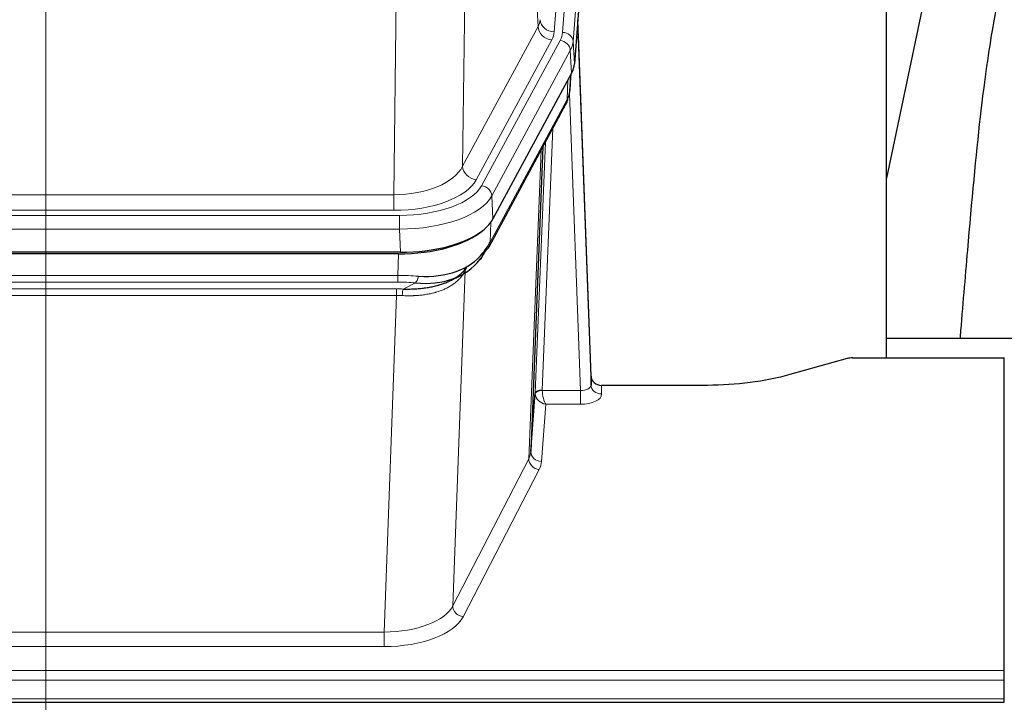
# Model space of a CAD drawing. Header units: inches. Extents: x 0 to 23760, y -13 to 16800.
# Tile 100 of 209: x 6253 to 6532, y 13955 to 14148. Entities that reach past the tile are written whole.
import ezdxf

# ---------------------------------------------------------------- set-up
doc = ezdxf.new("R2010")
doc.units = ezdxf.units.IN
doc.layers.add('254', color=7, linetype='Continuous', true_color=0xffffff)
doc.styles.add('latin_extended', font='simplex.shx')
doc.dimstyles.get("Standard").update_dxf_attribs({"dimtxt": 0.18, "dimasz": 0.18, "dimexe": 0.18, "dimexo": 0.0625, "dimgap": 0.09, "dimtad": 0, "dimtih": 1, "dimtoh": 1, "dimdec": 4, "dimzin": 0, "dimdsep": 46, "dimtxsty": 'Standard', "dimcen": 0.09, "dimadec": 0, "dimazin": 0, "dimtfac": 1, "dimtdec": 4, "dimtofl": 0, "dimtmove": 0, "dimatfit": 3, "dimfxl": 1, "dimtolj": 1, "dimtzin": 0, "dimarcsym": 0})

# ---------------------------------------------------------------- blocks, each defined once
blk = doc.blocks.new('_U3')
at = {"layer": '254', "color": 3, "linetype": 'Continuous', "lineweight": 13, "transparency": 16777216}
for p, q in [((6260.85, 13241.75), (6260.85, 14238.41)), ((5746.96, 13241.75), (6300.85, 13241.75)), ((6260.85, 13101.75), (6260.85, 12735.98)), ((8387.96, 12595.98), (6220.85, 12595.98))]:
    blk.add_line(p, q, dxfattribs=at)
at = {"layer": '254', "color": 3, "transparency": 16777216}
for points in [[(6284.19, 13101.75), (6237.52, 13101.75), (6260.85, 13241.75)], [(6237.52, 12735.98), (6284.19, 12735.98), (6260.85, 12595.98)]]:
    blk.add_solid(points, dxfattribs=at)
at = {"layer": 'Defpoints', "color": 0, "transparency": 16777216}
for p in [(5706.96, 13241.75), (6260.85, 12595.98), (8427.96, 12595.98)]:
    blk.add_point(p, dxfattribs=at)
at = {"layer": '254', "color": 2, "lineweight": 13, "transparency": 16777216, "insert": (6050.85, 13808.41), "char_height": 140, "attachment_point": 1, "rotation": 90, "style": 'latin_extended'}
blk.add_mtext('\\A1;\\C2;650', dxfattribs=at)
blk = doc.blocks.new('_U16')
at = {"layer": '254', "color": 3, "linetype": 'Continuous', "lineweight": 13, "transparency": 16777216}
for p, q in [((8835.96, 13955.98), (8835.96, 10356.48)), ((2069.98, 13713.98), (2069.98, 10356.48)), ((2209.98, 10396.48), (8695.96, 10396.48))]:
    blk.add_line(p, q, dxfattribs=at)
at = {"layer": '254', "color": 3, "transparency": 16777216}
for points in [[(2209.98, 10419.81), (2209.98, 10373.14), (2069.98, 10396.48)], [(8695.96, 10373.14), (8695.96, 10419.81), (8835.96, 10396.48)]]:
    blk.add_solid(points, dxfattribs=at)
at = {"layer": 'Defpoints', "color": 0, "transparency": 16777216}
for p in [(8835.96, 13995.98), (2069.98, 13753.98), (8835.96, 10396.48)]:
    blk.add_point(p, dxfattribs=at)
at = {"layer": '254', "color": 2, "lineweight": 13, "transparency": 16777216, "insert": (5209.63, 10606.48), "char_height": 140, "attachment_point": 1, "style": 'latin_extended'}
blk.add_mtext('\\A1;6766', dxfattribs=at)

msp = doc.modelspace()

# ---------------------------------------------------------------- linework, layer by layer
at = {"layer": '254', "color": 110, "linetype": 'Continuous', "lineweight": 13}
for p, q in [((6417.711, 14317.235), (6404.645, 14144.462)), ((6406.992, 14144.309), (6420.103, 14317.67)), ((6423.097, 14315.1), (6409.986, 14141.739)), ((6400.072, 14145.979), (6395.72, 14220.231)), ((6379.677, 14182.086), (6378.72, 14106.436)), ((6359.277, 14098.401), (6360.245, 14174.897)), ((6378.72, 14106.436), (6400.072, 14145.979)), ((6382.596, 14102.627), (6403.948, 14142.171)), ((6384.121, 14100.953), (6406.295, 14142.018)), ((6409.986, 14141.739), (6410.36, 14135.367)), ((6409.202, 14139.162), (6387.028, 14098.096)), ((6409.575, 14132.789), (6409.202, 14139.162)), ((6409.091, 14127.864), (6409.445, 14132.548)), ((6408.306, 14125.285), (6408.524, 14130.842)), ((6412.072, 14043.041), (6408.941, 14126.893)), ((6386.558, 14085.009), (6408.306, 14125.285)), ((6404.288, 14117.179), (6401.266, 14043.128)), ((6399.268, 14042.362), (6402.161, 14113.239)), ((6397.454, 14023.733), (6400.922, 14110.944)), ((6146.634, 14098.401), (6359.277, 14098.401)), ((6359.277, 14093.987), (6359.277, 14098.401)), ((6387.028, 14098.096), (6387.321, 14091.575)), ((6145.045, 14092.563), (6360.866, 14092.563)), ((6359.277, 14093.987), (6146.634, 14093.987)), ((6360.866, 14088.658), (6360.866, 14092.563)), ((6386.735, 14090.645), (6386.558, 14085.009)), ((6360.866, 14088.658), (6145.045, 14088.658)), ((6361.159, 14082.137), (6360.866, 14088.658)), ((6360.376, 14075.564), (6360.567, 14081.655)), ((6145.535, 14075.564), (6360.376, 14075.564)), ((6360.376, 14073.698), (6360.376, 14075.564)), ((6379.427, 14076.851), (6375.969, 13982.119)), ((6380.155, 14078.201), (6379.427, 14076.851)), ((6360.376, 14073.698), (6145.535, 14073.698)), ((6361.947, 14071.725), (6365.4, 14073.47)), ((6145.877, 14071.756), (6360.034, 14071.756)), ((6360.034, 14069.891), (6360.034, 14071.756)), ((6360.034, 14069.891), (6145.877, 14069.891)), ((6356.56, 13974.715), (6360.034, 14069.891)), ((6401.267, 14043.041), (6412.072, 14043.041)), ((6412.072, 14043.041), (6412.072, 14039.126)), ((6418.053, 14044.488), (6418.063, 14042.04)), ((6402.23, 14039.126), (6401.036, 14022.977)), ((6412.072, 14039.126), (6402.23, 14039.126)), ((6375.969, 13982.119), (6397.454, 14023.733)), ((6400.363, 14020.67), (6378.878, 13979.056)), ((6149.351, 13974.715), (6356.56, 13974.715)), ((6356.56, 13974.715), (6356.56, 13970.614)), ((6356.56, 13970.614), (6149.351, 13970.614)), ((5974.956, 13963.853), (6531.956, 13963.853)), ((5974.956, 13961.119), (6531.956, 13961.119)), ((5974.956, 13955.871), (6531.956, 13955.871))]:
    msp.add_line(p, q, dxfattribs=at)
at = {"layer": '254', "color": 2, "linetype": 'Continuous', "lineweight": 25}
for p, q in [((6423.478, 14308.82), (6410.36, 14135.367)), ((6498.616, 14052.255), (6498.616, 14241.056)), ((6517.139, 14190.975), (6498.616, 14103.081)), ((6415.054, 14047.109), (6411.296, 14147.748)), ((6411.376, 14143.355), (6415.065, 14044.573)), ((6409.575, 14132.789), (6387.321, 14091.575)), ((6409.084, 14127.751), (6409.447, 14132.553)), ((6409.261, 14132.208), (6409.091, 14127.864)), ((6409.084, 14127.751), (6409.091, 14127.864)), ((6386.199, 14083.679), (6407.946, 14123.955)), ((6401.468, 14111.955), (6398.04, 14025.744)), ((6361.159, 14082.137), (6144.752, 14082.137)), ((6360.567, 14081.655), (6145.344, 14081.655)), ((6375.264, 14074.091), (6378.058, 14075.503)), ((6498.618, 14057.828), (6570.615, 14057.828)), ((6487.499, 14052.06), (6471.335, 14047.529)), ((6488.998, 14052.255), (6531.956, 14052.255)), ((6531.956, 13963.853), (6531.956, 14052.255)), ((6415.065, 14044.573), (6415.054, 14047.109)), ((6398.04, 14025.744), (6399.268, 14042.362)), ((6447.956, 14044.488), (6418.053, 14044.488)), ((6531.956, 13961.119), (6531.956, 13963.853)), ((6531.956, 13955.871), (6531.956, 13961.119)), ((6531.956, 13954.856), (6531.956, 13955.871)), ((5974.956, 13954.856), (6531.956, 13954.856))]:
    msp.add_line(p, q, dxfattribs=at)
at = {"layer": '254', "color": 110, "linetype": 'Continuous', "lineweight": 13}
for centre, major_axis, ratio, start_param, end_param in [((6380.627, 14148.4), (-20.038, 0.241), 0.4621297, 2.903225, 3.1123764), ((6403.948, 14145.719), (3.52, -1.9), 0.8606628, 3.6289862, 5.1474227), ((6404.645, 14148.01), (3.989, -0.302), 0.8864705, 3.2608937, 4.7793301), ((6411.376, 14141.202), (-0.214, 6.443), 0.0117452, 5.0526437, 5.774114), ((6380.627, 14144.852), (-24.033, 0.005), 0.4611335, 2.8976848, 3.1068362), ((6382.974, 14144.7), (-24.033, 0.005), 0.4611335, 2.8976848, 3.1068362), ((6406.992, 14141.648), (2.991, -0.226), 0.8864705, 0.119301, 1.6377375), ((6408.378, 14143.263), (2.998, 0.112), 0.4302668, 5.7021495, 6.2671208), ((6406.295, 14139.357), (2.64, -1.425), 0.8606628, 0.4873936, 2.00583), ((6382.974, 14142.039), (27.028, 0.171), 0.4605352, 6.0362132, 6.2453646), ((6381.296, 14108.075), (27.538, 20.422), 0.1820485, 5.9117294, 5.9437096), ((6404.427, 14125.855), (3.52, -1.9), 0.8606628, 0.0000038, 0.4001271), ((6359.357, 14109.008), (20.002, 0.126), 0.5302672, 4.7050812, 6.0263936), ((6382.596, 14106.175), (-3.52, 1.9), 0.8606628, 0.4873936, 2.00583), ((6359.357, 14105.46), (24.002, 0.049), 0.477994, 4.708097, 6.0294094), ((6360.814, 14103.66), (-24.02, 0.03), 0.4619935, 1.5735185, 2.8978281), ((6384.121, 14098.292), (2.64, -1.425), 0.8606628, 0.4873936, 2.00583), ((6360.814, 14100.999), (27.018, 0.111), 0.4567867, 4.7124116, 6.0367213), ((6382.68, 14085.58), (3.52, -1.9), 0.8606628, 0.0000038, 0.4001271), ((6359.727, 14068.13), (27.015, 0.091), 0.2751837, 1.3250001, 1.545831), ((6382.802, 14075.407), (-3.388, 2.127), 0.8041825, 0.0003682, 0.4514336), ((6359.239, 14057.963), (20.65, 20.761), 0.1023506, 5.8704636, 5.9454815), ((6383.305, 14076.265), (-3.52, 1.9), 0.8606628, 0.0781377, 0.3957638), ((6359.727, 14064.295), (23.017, 0.318), 0.4083138, 1.3161001, 1.5369309), ((6365.4, 14077.305), (-0.368, -3.983), 0.2964475, 0.3019504, 1.0888865), ((6359.245, 14061.944), (24.025, 0.387), 0.4081205, 1.4515093, 1.5313568), ((6361.947, 14067.89), (0.131, 3.998), 0.1099517, 0.2897867, 1.0584981), ((6359.245, 14058.108), (20.023, 0.877), 0.5868265, 1.4258227, 1.5056703), ((6402.266, 14042.235), (-2.996, 0.15), 0.8842152, 0.0089586, 0.104724), ((6401.266, 14042.267), (1.998, -0.082), 0.4302193, 1.5883537, 3.1255299), ((6401.267, 14042.18), (-1.996, -0.13), 0.4297663, 4.6843512, 6.2157251), ((6402.23, 14041.749), (-2.669, 1.608), 0.8008031, 0.5106166, 2.0203264), ((6402.266, 14043.096), (1.001, 0.011), 0.9036674, 3.0949666, 3.190732), ((6402.23, 14041.749), (-0.506, 2.997), 0.2740591, 1.0794715, 2.5891813), ((6412.06, 14044.664), (-3.004, 0.138), 0.5390598, 1.5996723, 3.1704686), ((6418.063, 14044.664), (-3, -0.013), 0.8746179, 0.0299147, 1.5670846), ((6412.06, 14042.04), (-6.003, 0.008), 0.4854373, 1.5734916, 3.1442879), ((6378.037, 14025.999), (20.016, 0.121), 0.4848834, 6.0350943, 6.2444185), ((6401.036, 14025.601), (2.992, -0.221), 0.8740585, 3.1714428, 4.7769181), ((6400.363, 14023.294), (2.666, -1.376), 0.8484453, 3.5215353, 5.1252561), ((6378.037, 14023.375), (23.014, 0.002), 0.4845187, 6.038018, 6.2473422), ((6356.554, 13984.389), (20.013, 0.104), 0.483363, 4.7101919, 6.0355739), ((6378.878, 13981.68), (2.666, -1.376), 0.8484453, 3.5215353, 5.1252561), ((6356.554, 13981.765), (-23.012, 0.004), 0.4845836, 1.5711584, 2.8965404)]:
    msp.add_ellipse(centre, major_axis=major_axis, ratio=ratio, start_param=start_param, end_param=end_param, dxfattribs=at)
at = {"layer": '254', "color": 2, "linetype": 'Continuous', "lineweight": 25}
for centre, major_axis, ratio, start_param, end_param in [((6383.339, 14135.806), (-27.037, 0.006), 0.4611335, 2.8976848, 3.1068362), ((6404.593, 14126.176), (3.584, -1.776), 0.8816114, 6.2824956, 6.6531678), ((6382.447, 14137.351), (-26.161, 11.46), 0.4493681, 3.1218709, 3.267222), ((6381.296, 14108.075), (27.174, 22.247), 0.2659539, 6.0029095, 6.0348898), ((6361.101, 14094.621), (-27.023, 0.034), 0.4619935, 2.6128783, 2.8978281), ((6360.541, 14094.13), (-27.01, 0.015), 0.4618579, 1.5720062, 2.656), ((6361.101, 14094.621), (-27.023, 0.034), 0.4619935, 1.5735185, 2.6128783), ((6359.727, 14068.13), (27.355, 20.182), 0.1876908, 5.6857719, 5.9066027), ((6360.63, 14096.947), (-25.329, 12.681), 0.6929209, 2.1169098, 3.0007467), ((6362.423, 14065.267), (23.434, 19.972), 0.1471226, 5.6997031, 5.9205339), ((6380.903, 14082.898), (3.195, -2.407), 0.6715965, 6.033487, 6.820423), ((6382.68, 14085.58), (3.52, -1.9), 0.8606628, 5.9153676, 6.2831892), ((6360.63, 14096.947), (-23.359, 16.381), 0.7286412, 2.2260513, 3.1098882), ((6382.802, 14075.407), (-3.388, 2.127), 0.8041825, 6.1083502, 6.2835535), ((6489.001, 14050.797), (-3, 0.002), 0.4856498, 4.7136997, 5.2369038), ((6418.052, 14047.201), (-3, 0.002), 0.9042699, 0.0343167, 1.5714866)]:
    msp.add_ellipse(centre, major_axis=major_axis, ratio=ratio, start_param=start_param, end_param=end_param, dxfattribs=at)
for points, knots in [([(6546.477, 14191.036), (6544.6, 14188.556), (6537.998, 14178.638), (6531.364, 14160.809), (6528.175, 14143.759), (6524.781, 14119.707), (6522.088, 14089.549), (6520.122, 14066.628), (6519.465, 14058.011), (6519.452, 14057.852)], [0, 0, 0, 0, 0.0518113, 0.2036205, 0.372795, 0.587921, 0.850882, 0.9972478, 1, 1, 1, 1]), ([(6361.947, 14071.725), (6362.465, 14071.716), (6362.98, 14071.714), (6364.006, 14071.726), (6364.516, 14071.741), (6365.15, 14071.77), (6365.277, 14071.777), (6365.53, 14071.791), (6365.656, 14071.799), (6366.033, 14071.824), (6366.282, 14071.843), (6367.024, 14071.907), (6367.511, 14071.959), (6368.47, 14072.084), (6368.942, 14072.156), (6369.87, 14072.322), (6370.327, 14072.416), (6371, 14072.573), (6371.223, 14072.628), (6371.554, 14072.715), (6371.664, 14072.744), (6371.828, 14072.79), (6371.882, 14072.805), (6371.991, 14072.836), (6372.477, 14072.977), (6372.946, 14073.131), (6373.751, 14073.422), (6374.529, 14073.733), (6375.252, 14074.08), (6375.948, 14074.446), (6376.282, 14074.638), (6376.682, 14074.89), (6376.761, 14074.941), (6376.918, 14075.044), (6376.995, 14075.096), (6377.224, 14075.253), (6377.372, 14075.359), (6377.801, 14075.682), (6378.07, 14075.903), (6378.571, 14076.354), (6378.805, 14076.584), (6379.236, 14077.054), (6379.435, 14077.293), (6379.797, 14077.777), (6379.96, 14078.022), (6380.106, 14078.27)], [0, 0, 0, 0, 0.0625, 0.0625, 0.125, 0.125, 0.140625, 0.140625, 0.15625, 0.15625, 0.1875, 0.1875, 0.25, 0.25, 0.3125, 0.3125, 0.375, 0.375, 0.40625, 0.40625, 0.421875, 0.421875, 0.4296875, 0.4296875, 0.4375, 0.5, 0.5, 0.5625, 0.625, 0.625, 0.6875, 0.6875, 0.703125, 0.703125, 0.71875, 0.71875, 0.75, 0.75, 0.8125, 0.8125, 0.875, 0.875, 0.9375, 0.9375, 1, 1, 1, 1]), ([(6471.335, 14047.529), (6467.802, 14046.538), (6464, 14045.774), (6456.117, 14044.749), (6452.036, 14044.488), (6447.956, 14044.488)], [0, 0, 0, 0, 0.5, 0.5, 1, 1, 1, 1])]:
    msp.add_open_spline(points, degree=3, knots=knots, dxfattribs=at)
msp.add_open_spline([(6407.946, 14123.955), (6408.067, 14124.178), (6408.177, 14124.4)], degree=2, dxfattribs=at)
at = {"layer": '254', "color": 110, "linetype": 'Continuous', "lineweight": 13}
msp.add_open_spline([(6379.007, 14076.133), (6378.852, 14075.881), (6378.68, 14075.631), (6378.304, 14075.142), (6378.101, 14074.901), (6377.663, 14074.43), (6377.429, 14074.199), (6376.929, 14073.749), (6376.663, 14073.53), (6376.241, 14073.211), (6376.096, 14073.106), (6375.873, 14072.952), (6375.797, 14072.901), (6375.645, 14072.8), (6375.568, 14072.75), (6375.18, 14072.504), (6374.857, 14072.316), (6374.187, 14071.96), (6373.493, 14071.624), (6372.752, 14071.327), (6371.986, 14071.05), (6371.592, 14070.921), (6371.134, 14070.788), (6371.083, 14070.773), (6370.98, 14070.744), (6370.929, 14070.73), (6370.774, 14070.687), (6370.463, 14070.604), (6370.148, 14070.528), (6369.513, 14070.384), (6369.082, 14070.299), (6368.208, 14070.151), (6367.764, 14070.088), (6366.862, 14069.982), (6366.405, 14069.939), (6365.708, 14069.89), (6365.473, 14069.876), (6365.12, 14069.859), (6365.001, 14069.853), (6364.763, 14069.844), (6364.644, 14069.84), (6364.048, 14069.823), (6363.568, 14069.819), (6362.603, 14069.828), (6362.117, 14069.841), (6361.628, 14069.862)], degree=3, knots=[0, 0, 0, 0, 0.0625, 0.0625, 0.125, 0.125, 0.1875, 0.1875, 0.25, 0.25, 0.28125, 0.28125, 0.296875, 0.296875, 0.3125, 0.3125, 0.375, 0.375, 0.4375, 0.5, 0.5, 0.5625, 0.5625, 0.5703125, 0.5703125, 0.578125, 0.578125, 0.59375, 0.625, 0.625, 0.6875, 0.6875, 0.75, 0.75, 0.8125, 0.8125, 0.84375, 0.84375, 0.859375, 0.859375, 0.875, 0.875, 0.9375, 0.9375, 1, 1, 1, 1], dxfattribs=at)

# ---------------------------------------------------------------- dimensions: what is measured, and where the dimension line sits
at = {"layer": '254', "color": 2, "linetype": 'Continuous', "lineweight": 13}
dim = msp.add_linear_dim(base=(6260.852, 12595.977), p1=(5706.956, 13241.747), p2=(8427.956, 12595.977), angle=90, text='\\C2;650', dimstyle='Standard', override={"dimscale": 40, "dimtxt": 3.5, "dimasz": 3.5, "dimexe": 1, "dimexo": 1, "dimgap": 1.75, "dimtad": 1, "dimtih": 0, "dimtoh": 0, "dimdec": 2, "dimlfac": 0.025, "dimzin": 8, "dimdsep": 46, "dimlunit": 2, "dimpost": '', "dimtxsty": 'latin_extended', "dimsah": 1, "dimse1": 0, "dimse2": 0, "dimsd1": 0, "dimsd2": 0, "dimclrd": 3, "dimclre": 3, "dimclrt": 2, "dimtol": 0, "dimtm": -0.1, "dimtfac": 0.714286, "dimtdec": 3, "dimtofl": 1, "dimtmove": 0, "dimtzin": 8, "dimlwd": 13, "dimlwe": 13}, dxfattribs=at)
dim.commit()
dim.dimension.update_dxf_attribs({"geometry": '_U3', "text_midpoint": (6260.852, 13988.414), "dimtype": 160})
dim = msp.add_linear_dim(base=(8835.956, 10396.477), p1=(2069.976, 13753.977), p2=(8835.956, 13995.977), dimstyle='Standard', override={"dimscale": 40, "dimtxt": 3.5, "dimasz": 3.5, "dimexe": 1, "dimexo": 1, "dimgap": 1.75, "dimtad": 1, "dimtih": 1, "dimtoh": 0, "dimdec": 0, "dimlfac": 1, "dimzin": 8, "dimdsep": 46, "dimlunit": 2, "dimtxsty": 'latin_extended', "dimsah": 1, "dimse1": 0, "dimse2": 0, "dimsd1": 0, "dimsd2": 0, "dimclrd": 3, "dimclre": 3, "dimclrt": 2, "dimtol": 0, "dimtm": -0.1, "dimtfac": 0.714286, "dimtdec": 3, "dimtofl": 1, "dimtmove": 0, "dimtzin": 8, "dimlwd": 13, "dimlwe": 13}, dxfattribs=at)
dim.commit()
dim.dimension.update_dxf_attribs({"geometry": '_U16', "text_midpoint": (5452.966, 10396.477), "dimtype": 160})

doc.saveas('drawing.dxf')
